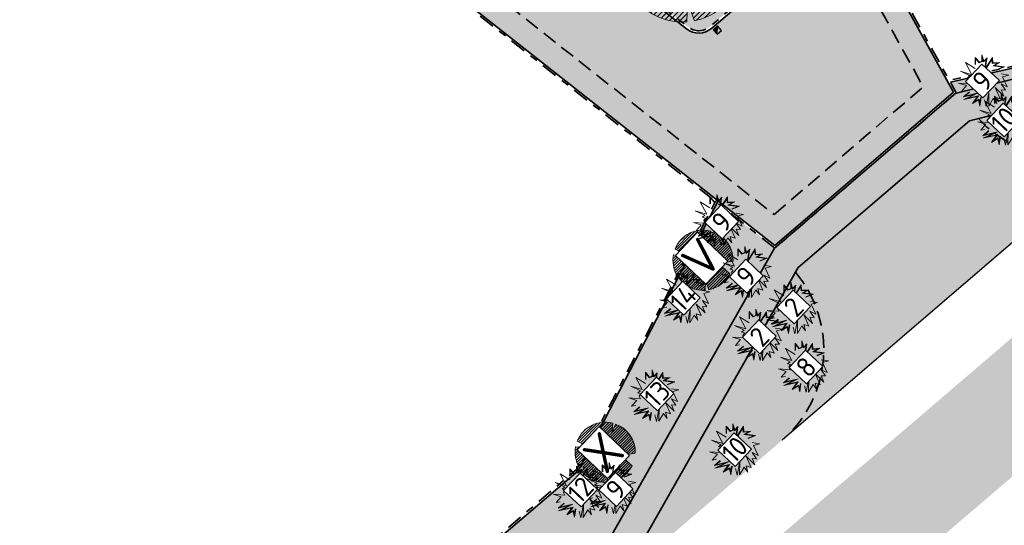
# Model space of a CAD drawing. Header units: metres. Extents: x 104013 to 108981, y 427946 to 428479.
# Tile 12 of 256: x 104501 to 104551, y 428181 to 428207. Entities that reach past the tile are written whole.
import ezdxf

# ---------------------------------------------------------------- set-up
doc = ezdxf.new("R2010")
doc.units = ezdxf.units.M
doc.linetypes.add('DASHED2', pattern=[0.375, 0.25, -0.125])
doc.linetypes.add('VH-OPSLUITBAND', pattern=[10, 4, -2, 2, -2])
for name, color, linetype, true_color in [('_ERFTOEGANGSWEG', 2, 'Continuous', 0xffff00), ('N-WE-VH-RITTERTEGEL', 7, 'Continuous', 0xa5cd98), ('N-WE-VH-VERHARDING-AP_GROEN1', 7, 'Continuous', 0xdbffb8), ('N-WE-VH-VERHARDING-AP_PLEIN', 7, 'Continuous', 0x7f6f3f), ('N-WE-VH-VERHARDING-AP_RIJBAAN-ELEMENT', 7, 'Continuous', 0x7f4f3f)]:
    doc.layers.add(name, color=color, linetype=linetype, true_color=true_color)
for name, color, linetype, lineweight in [("N-WE-GR-BOOM-S (Crataegus monogyna 'Stricta')", 207, 'Continuous', 0), ('N-WE-GR-BOOM-S (Cydonia oblonga)', 117, 'Continuous', 0), ('N-WE-GR-BOOM-S (Sorbus aucuparia)', 117, 'Continuous', 0), ('N-WE-GR-HEESTER-S (Cornus mas)', 84, 'Continuous', 0), ('N-WE-GR-HEESTER-S (Euonymus europaeus)', 104, 'Continuous', 0), ('N-WE-GR-HEESTER-S (Ilex x aquipernyi)', 124, 'Continuous', 0), ('N-WE-GR-HEESTER-S (Rhamnus frangula)', 94, 'Continuous', 0), ('N-WE-GR-HEESTER-S (Sambucus nigra)', 64, 'Continuous', 0), ('N-WE-GR-HEESTERS-S (Ligustrum vulgare)', 134, 'Continuous', 0), ('N-WE-GR-HEESTERS-S (Prunus spinosa)', 144, 'Continuous', 0), ('N-WE-GR-SOORTAANDUIDING-T25 (BOMEN)', 7, 'Continuous', 0), ('N-WE-GR-SOORTAANDUIDING-T25 (HEESTERS)', 7, 'Continuous', 0), ('N-WE-VH-KANTOPSLUITING_OPSLUITBAND-G', 150, 'VH-OPSLUITBAND', 35), ('N-WE-VH-VERHARDING-G', 7, 'Continuous', 35)]:
    doc.layers.add(name, color=color, linetype=linetype, lineweight=lineweight)
doc.layers.add('N-WE-GR-GRAS_KRUIDENRIJK-V', color=7, linetype='Continuous', lineweight=18, true_color=0xa5cd98)
doc.layers.add('N-WE-VH-VERHARDING_HALFVERHARDING-V', color=7, linetype='Continuous', lineweight=18, true_color=0xd7aa8c)
doc.layers.add('N-WE-RI-HWA_KOLK_STRAATKOLK-S', color=10, linetype='Continuous')
doc.styles.add('NLCS-ISO-M500-T25', font='NLCS-ISO.ttf', dxfattribs={"height": 1.25})

# ---------------------------------------------------------------- blocks, each defined once
blk = doc.blocks.new('SGR-BOOM_08')
h = blk.add_hatch()
h.set_pattern_fill('ANSI31', color=256, scale=0.1)
h.set_pattern_definition([(45, (0, 0), (-0.2245064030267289, 0.2245064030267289), [])])
h.paths.add_polyline_path([(1.729677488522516, 4.72825667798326), (1.139276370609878, 3.206509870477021), (1.287418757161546, 4.867314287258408, 0.3794379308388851), (-4.677869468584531, 1.861647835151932), (-2.630086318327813, 0.7854955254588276), (-4.954333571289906, 0.8959767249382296, 0.1748934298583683), (-4.384991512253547, -2.473872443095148), (-3.501537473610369, -2.418451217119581), (-3.897906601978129, -3.186615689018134, 0.2439594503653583), (0.3605688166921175, -5.021771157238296), (0.4192016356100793, -3.330164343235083), (0.9916979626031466, -4.936064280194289, 0.2301548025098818), (4.494088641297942, -2.269661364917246), (2.562831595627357, -0.5501398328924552), (5.033028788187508, -0.1296790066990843, 0.3219437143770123)])
h.paths.add_polyline_path([(0.15, 0, -1), (-0.15, 0, -1)], flags=16)
at = {"ltscale": 20, "flags": 128}
for points in [[(1.287419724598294, 4.867325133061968), (1.139276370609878, 3.206509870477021), (1.729681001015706, 4.728265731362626)], [(-4.954350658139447, 0.8959775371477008), (-2.630086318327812, 0.7854955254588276), (-4.677881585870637, 1.861654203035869)], [(5.033035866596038, -0.1296778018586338), (2.562831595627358, -0.5501398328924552), (4.494110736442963, -2.269681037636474)], [(-3.897908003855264, -3.186618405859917), (-3.501537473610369, -2.418451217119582), (-4.385006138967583, -2.473873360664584)], [(0.991715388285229, -4.936113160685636), (0.4192016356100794, -3.330164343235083), (0.3605683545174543, -5.021784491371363)]]:
    blk.add_lwpolyline(points, dxfattribs=at)
blk.add_lwpolyline([(5.033028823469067, -0.129677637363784, 0.3219436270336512), (1.729677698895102, 4.72825660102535, 0.3219436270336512)], format="xyb", dxfattribs=at)
blk.add_circle((0, 0), 0.15)
at = {"ltscale": 20}
for start, end in [(75.18440999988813, 158.298953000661), (169.7490490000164, 209.4302330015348), (281.3600670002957, 333.2046490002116), (219.2666920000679, 274.1068389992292)]:
    blk.add_arc((0, 0), 5.034699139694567, start, end, dxfattribs=at)
blk = doc.blocks.new('SGR-HEESTER_06')
at = {"ltscale": 0.5, "flags": 128}
for points in [[(-0.2472573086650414, 0.5341386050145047), (-0.2472573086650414, 0.776141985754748), (-0.1044639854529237, 0.6148073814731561), (-0.1044639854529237, 0.6148073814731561), (-0.01754959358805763, 0.6520368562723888), (-0.01754959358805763, 0.856810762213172), (0.04453750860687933, 0.6520368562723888), (0.150076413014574, 0.757527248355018), (0.1314519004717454, 0.6520368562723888), (0.09420287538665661, 0.3914187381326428), (0.3363323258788, 0.7699380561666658), (0.3425404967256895, 0.5899857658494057), (0.5846699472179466, 0.6086005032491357), (0.3984140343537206, 0.5031130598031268), (0.7398796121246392, 0.4596767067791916), (0.4915419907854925, 0.3603931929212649)], [(-0.2319376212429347, 0.5341386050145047), (-0.2319376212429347, 0.7357183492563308), (-0.1086026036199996, 0.5963686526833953), (-0.002229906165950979, 0.6419330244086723), (-0.002229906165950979, 0.7534854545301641), (0.03729225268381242, 0.6231345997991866), (0.1265426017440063, 0.7123439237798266), (0.1163218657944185, 0.6544530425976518), (0.06904243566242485, 0.3236557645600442), (0.322718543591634, 0.7202258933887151), (0.3277809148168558, 0.5734861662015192), (0.5173105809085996, 0.5880570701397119), (0.3507627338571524, 0.4937314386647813), (0.6792688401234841, 0.4519436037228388), (0.4858549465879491, 0.3746181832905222)], [(-0.2472573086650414, 0.4038295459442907), (-0.5700983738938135, 0.6023965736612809), (-0.3528016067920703, 0.1990556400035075), (-0.7377243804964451, 0.3107499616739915), (-0.4148887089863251, 0.1556192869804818), (-0.5018031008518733, 0.09356819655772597), (-0.4024669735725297, 0.06254265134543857), (-0.4583459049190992, -0.01812612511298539), (-0.4148887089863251, -0.1049988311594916), (-0.7998060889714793, -0.08017721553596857), (-0.5390521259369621, -0.1608459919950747), (-0.7066835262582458, -0.3594130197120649), (-0.5638902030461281, -0.3345914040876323)], [(0.6281271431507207, 0.2238772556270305), (0.8764647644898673, 0.1866477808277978), (0.6715843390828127, 0.1308006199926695), (0.8267940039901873, -0.2042823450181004), (0.6281271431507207, -0.1112027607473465), (0.7709204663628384, -0.3159766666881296), (0.6281271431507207, -0.3097697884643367), (0.7150415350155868, -0.5207476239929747), (0.4232467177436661, -0.2291039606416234), (0.5908781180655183, -0.607620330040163), (0.4232467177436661, -0.5517761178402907), (0.4791256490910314, -0.7627510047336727), (0.3549568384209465, -0.6014164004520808), (0.2059553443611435, -0.8558305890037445), (0.2121635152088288, -0.4028493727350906), (0.1252437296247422, -0.8620345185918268), (0.06937019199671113, -0.6448527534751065)], [(-0.04859044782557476, -0.5641839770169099), (-0.09204764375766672, -0.849626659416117), (-0.1355102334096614, -0.6448527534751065), (-0.3403852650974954, -0.7689578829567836), (-0.1727592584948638, -0.5331584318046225), (-0.6259719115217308, -0.6324419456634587), (-0.2720953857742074, -0.4586965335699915), (-0.6383882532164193, -0.5455692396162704), (-0.439721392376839, -0.3780277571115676)], [(-0.0637356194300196, -0.5618782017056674), (-0.0945297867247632, -0.764145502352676), (-0.1250019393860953, -0.6205760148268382), (-0.2850105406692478, -0.7175028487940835), (-0.1372907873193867, -0.5097055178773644), (-0.5055299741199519, -0.590374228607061), (-0.1428207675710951, -0.4122921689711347), (-0.5793531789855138, -0.5158234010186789), (-0.4298450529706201, -0.3897388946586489)]]:
    blk.add_lwpolyline(points, dxfattribs=at)
blk = doc.blocks.new('Straatkolk')
h = blk.add_hatch(color=256)
h.paths.add_polyline_path([(0.1806648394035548, 0.02059036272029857), (0.1830647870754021, 0.04605545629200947), (-0.02402117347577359, 0.2107676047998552), (-0.210767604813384, -0.02402117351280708)])
h.paths.add_polyline_path([(0.210767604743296, 0.02402117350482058), (0.1830647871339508, 0.04605545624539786), (0.1806648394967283, 0.02059036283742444)])
blk.add_lwpolyline([(-0.2107676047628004, -0.02402117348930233), (0.02402117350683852, -0.2107676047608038), (0.2107676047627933, 0.02402117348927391), (-0.02402117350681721, 0.2107676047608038)], close=True)
blk.add_lwpolyline([(-0.2107676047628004, -0.02402117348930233), (0.2107676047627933, 0.02402117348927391)])

msp = doc.modelspace()

# ---------------------------------------------------------------- hatches: boundary and pattern name
at = {"layer": '_ERFTOEGANGSWEG'}
h = msp.add_hatch(color=256, dxfattribs=at)
h.dxf.hatch_style = 1
h.paths.add_polyline_path([(104483.2857906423, 428252.9121713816), (104478.3830163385, 428249.4534426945), (104483.5474127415, 428242.1330490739, -0.330963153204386), (104483.5177813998, 428240.9402589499), (104481.2292507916, 428238.0161611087), (104504.3112848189, 428219.9511221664), (104505.6234928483, 428221.6284141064), (104519.9090706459, 428210.3299836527), (104539.1563157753, 428195.1805635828), (104548.132536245, 428202.8640093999), (104538.6502334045, 428220.0003582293), (104540.0546037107, 428220.7671198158), (104525.0130260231, 428247.98594274), (104521.8270880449, 428246.2663167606), (104521.7895972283, 428246.3796906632), (104494.9893776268, 428237.5510758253, -0.329899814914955), (104493.8593717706, 428237.9244032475), (104491.1833095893, 428241.7176497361)])
h.paths.add_polyline_path([(104479.7766095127, 428249.2127750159), (104483.0451257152, 428251.5185941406), (104490.3661871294, 428241.1411856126), (104493.8958518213, 428236.1379804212), (104522.8218548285, 428245.6668776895), (104524.6166872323, 428246.6356474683), (104538.693209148, 428221.1631627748), (104537.2883470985, 428220.3961327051), (104546.8627203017, 428203.0933949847), (104539.1297092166, 428196.4741088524), (104520.5284837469, 428211.1150497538), (104505.4553269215, 428223.0363746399), (104504.1399693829, 428221.3550569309), (104482.6330679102, 428238.1873262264), (104485.2215648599, 428241.4946966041)], flags=16)
h.paths.add_polyline_path([(104504.6572362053, 428234.2505904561), (104514.4393404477, 428235.2682011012, 0.0388437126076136), (104514.591938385, 428235.296174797), (104523.188098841, 428237.5732925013, -0.3706847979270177), (104524.3613589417, 428237.0050773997), (104530.7322351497, 428222.339719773, 0.02390147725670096), (104530.7744505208, 428222.2539997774), (104538.1280096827, 428208.9647010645, -0.3547235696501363), (104537.9069089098, 428207.7239360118), (104536.000436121, 428206.0763072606, -0.3592369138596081), (104534.7280671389, 428206.0471176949), (104522.147178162, 428215.9494788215, -0.12323473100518), (104521.8499535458, 428216.3334458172), (104518.847294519, 428223.1762112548, 0.1865487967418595), (104518.3389481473, 428223.6876503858), (104503.8484777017, 428230.1512788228, -0.3587098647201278), (104503.2813739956, 428231.2890406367), (104503.7862312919, 428233.4804567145, -0.32052394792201)], flags=0)
h.paths.add_polyline_path([(104504.6675831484, 428234.1511271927), (104514.4496873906, 428235.1687378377, 0.03884371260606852), (104514.6175451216, 428235.1995089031), (104523.2137055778, 428237.4766266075, -0.3706847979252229), (104524.2696396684, 428236.965233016), (104530.6405158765, 428222.2998753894, 0.02390147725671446), (104530.6869527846, 428222.2055833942), (104538.0405119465, 428208.9162846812, -0.3547235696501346), (104537.841521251, 428207.7995961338), (104535.9350484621, 428206.1519673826, -0.3592369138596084), (104534.7899163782, 428206.1256967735), (104522.2090274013, 428216.0280579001, -0.1232347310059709), (104521.9415252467, 428216.3736281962), (104518.9388662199, 428223.2163936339, 0.1865487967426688), (104518.3796852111, 428223.7789766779), (104503.8892147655, 428230.2426051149, -0.3587098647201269), (104503.37882143, 428231.2665907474), (104503.8836787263, 428233.4580068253, -0.3205239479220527)], flags=0)
h = msp.add_hatch(color=256, dxfattribs=at)
h.dxf.hatch_style = 1
h.paths.add_polyline_path([(104524.4461124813, 428236.8099800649, 0.250971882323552), (104523.705394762, 428237.3958413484), (104517.4719052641, 428238.513437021, 0.1267072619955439), (104516.9744745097, 428238.4762260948), (104504.4460839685, 428234.2305461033, 0.2600418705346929), (104503.7925653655, 428233.5079508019), (104503.2831080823, 428231.296567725, 0.3248460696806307), (104503.7427137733, 428230.2147997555), (104516.0167089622, 428222.8431406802, -0.0762871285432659), (104516.2500855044, 428222.6492938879), (104522.2308132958, 428215.9038906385, 0.04467728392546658), (104522.3605660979, 428215.7815221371), (104534.7280671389, 428206.0471176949, 0.3592369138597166), (104536.000436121, 428206.0763072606), (104537.9069089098, 428207.7239360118, 0.3547235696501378), (104538.1280096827, 428208.9647010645), (104530.7744505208, 428222.2539997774, -0.02390147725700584), (104530.7322351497, 428222.339719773)], flags=0)
h.paths.add_polyline_path([(104490.3661871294, 428241.1411856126), (104483.0451257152, 428251.5185941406), (104479.7766095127, 428249.2127750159), (104485.2215648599, 428241.4946966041), (104482.6330679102, 428238.1873262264), (104504.1399693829, 428221.3550569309), (104505.4553269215, 428223.0363746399), (104520.5284837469, 428211.1150497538), (104539.1297092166, 428196.4741088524), (104546.8627203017, 428203.0933949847), (104537.2883470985, 428220.3961327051), (104538.693209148, 428221.1631627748), (104524.6166872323, 428246.6356474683), (104522.8218548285, 428245.6668776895), (104493.8958518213, 428236.1379804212)])
h.paths.add_polyline_path([(104504.6572362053, 428234.2505904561), (104514.4393404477, 428235.2682011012, 0.0388437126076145), (104514.591938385, 428235.296174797), (104523.188098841, 428237.5732925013, -0.3706847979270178), (104524.3613589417, 428237.0050773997), (104530.7322351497, 428222.339719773, 0.02390147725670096), (104530.7744505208, 428222.2539997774), (104538.1280096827, 428208.9647010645, -0.3547235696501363), (104537.9069089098, 428207.7239360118), (104536.000436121, 428206.0763072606, -0.3592369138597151), (104534.7280671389, 428206.0471176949), (104522.3605660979, 428215.7815221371, -0.04467728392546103), (104522.2308132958, 428215.9038906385), (104516.2500855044, 428222.6492938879, 0.07628712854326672), (104516.0167089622, 428222.8431406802), (104503.7427137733, 428230.2147997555, -0.3248460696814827), (104503.2831080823, 428231.296567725), (104503.7862312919, 428233.4804567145, -0.3205239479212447)], flags=0)
edge = h.paths.add_edge_path(flags=16)
edge.add_arc((104504.7670397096, 428233.2834519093), 1.000000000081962, 108.7207338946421, 167.0265869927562)
edge.add_line((104503.7925653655, 428233.5079508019), (104503.2831080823, 428231.296567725))
edge.add_arc((104504.2575824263, 428231.0720688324), 0.9999999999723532, 167.0265869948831, 239.0113240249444)
edge.add_line((104503.7427137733, 428230.2147997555), (104516.0167089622, 428222.8431406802))
edge.add_arc((104515.5018403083, 428221.9858716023), 1.000000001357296, 41.561400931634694, 59.01132401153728, ccw=False)
edge.add_line((104516.2500855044, 428222.649293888), (104522.2308132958, 428215.9038906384))
edge.add_arc((104522.9790584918, 428216.5673129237), 1.000000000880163, 221.5614009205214, 231.7938755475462)
edge.add_line((104522.3605660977, 428215.7815221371), (104534.7280671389, 428206.0471176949))
edge.add_arc((104535.3465595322, 428206.832908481), 1.000000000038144, 231.7938755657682, 310.8345217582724)
edge.add_line((104536.000436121, 428206.0763072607), (104537.9069089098, 428207.7239360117))
edge.add_arc((104537.2530323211, 428208.4805372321), 0.9999999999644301, 310.8345217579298, 388.9577034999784)
edge.add_line((104538.1280096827, 428208.9647010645), (104530.7744505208, 428222.2539997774))
edge.add_arc((104531.6494278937, 428222.7381636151), 1.000000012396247, 203.4809312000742, 208.9577034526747, ccw=False)
edge.add_line((104530.7322351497, 428222.3397197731), (104524.4461124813, 428236.8099800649))
edge.add_arc((104523.5289197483, 428236.4115362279), 1.000000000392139, 23.48093118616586, 79.83549377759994)
edge.add_line((104523.705394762, 428237.3958413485), (104517.4719052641, 428238.513437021))
edge.add_arc((104517.2954302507, 428237.5291319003), 1.000000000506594, 79.8354937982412, 108.7207338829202)
edge.add_line((104516.9744745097, 428238.4762260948), (104504.4460839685, 428234.2305461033))
at = {"layer": 'N-WE-GR-GRAS_KRUIDENRIJK-V'}
h = msp.add_hatch(color=256, dxfattribs=at)
h.dxf.hatch_style = 1
h.paths.add_polyline_path([(104614.0719753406, 428251.6045483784), (104611.6686282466, 428254.42307975), (104597.6675806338, 428242.4844590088), (104597.7342678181, 428242.4063373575), (104573.5618686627, 428221.7946578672), (104553.6103121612, 428204.6355451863), (104547.9676573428, 428203.3685190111), (104548.2720379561, 428202.8184445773), (104560.3816141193, 428205.8300557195)])
edge = h.paths.add_edge_path()
edge.add_line((104608.9948500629, 428259.870584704), (104607.853460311, 428258.8973275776))
edge.add_line((104607.853460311, 428258.8973275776), (104614.0719753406, 428251.6045483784))
edge.add_line((104614.0719753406, 428251.6045483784), (104615.2134385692, 428252.5777193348))
edge.add_line((104615.2134385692, 428252.5777193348), (104616.1943348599, 428253.4139966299))
edge.add_line((104616.1943348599, 428253.4139966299), (104618.6654652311, 428255.5207945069))
edge.add_line((104618.6654652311, 428255.5207945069), (104621.2985079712, 428257.7656331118))
edge.add_line((104621.2985079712, 428257.7656331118), (104625.4055815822, 428266.1227260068))
edge.add_line((104625.4055815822, 428266.1227260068), (104625.189376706, 428268.4502381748))
edge.add_line((104625.189376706, 428268.4502381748), (104624.2153222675, 428270.7658198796))
edge.add_line((104624.2153222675, 428270.7658198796), (104622.6794055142, 428272.8162155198))
edge.add_line((104622.6794055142, 428272.8162155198), (104622.0506030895, 428273.4246182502))
edge.add_line((104622.0506030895, 428273.4246182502), (104620.1398669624, 428273.7236033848))
edge.add_line((104620.1398669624, 428273.7236033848), (104617.2201619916, 428273.2898740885))
edge.add_line((104617.2201619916, 428273.2898740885), (104615.6985359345, 428272.856811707))
edge.add_line((104615.6985359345, 428272.856811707), (104611.2284575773, 428270.6826634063))
edge.add_arc((104611.6133580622, 428269.8913027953), 0.8800000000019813, 115.9372745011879, 174.7104864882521)
edge.add_line((104610.7371054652, 428269.9724285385), (104609.9130045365, 428261.0711778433))
edge.add_arc((104608.7977739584, 428261.1744287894), 1.12000000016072, 310.4540555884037, 354.7104864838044, ccw=False)
edge.add_line((104609.5244726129, 428260.3221911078), (104608.9948500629, 428259.870584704))
h = msp.add_hatch(color=256, dxfattribs=at)
h.dxf.hatch_style = 1
edge = h.paths.add_edge_path()
edge.add_line((104616.8254909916, 428251.4384698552), (104617.7908266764, 428252.8039546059))
edge.add_line((104617.7908266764, 428252.8039546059), (104561.0861765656, 428204.4595864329))
edge.add_line((104561.0861765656, 428204.4595864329), (104549.3766505, 428201.5474664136))
edge.add_arc((104553.8114723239, 428205.5887973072), 6.000000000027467, 222.3420494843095, 310.4659775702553)
edge.add_line((104557.7054507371, 428201.0240484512), (104557.6420056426, 428200.9695722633))
edge.add_line((104557.6420056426, 428200.9695722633), (104557.6828461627, 428200.9023579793))
edge.add_line((104557.6828461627, 428200.9023579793), (104616.8254909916, 428251.4384698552))
h = msp.add_hatch(color=256, dxfattribs=at)
h.dxf.hatch_style = 1
h.paths.add_polyline_path([(104540.1950696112, 428193.8445555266), (104532.0871464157, 428179.578577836), (104501.3409063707, 428153.3656433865), (104494.0182514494, 428151.0158073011), (104492.4789959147, 428152.8124997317), (104490.7924723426, 428151.3676276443), (104491.7109224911, 428150.6819238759, 0.352495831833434), (104499.2308217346, 428150.9563663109), (104539.5146498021, 428185.404810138, 0.4129622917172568)])
edge = h.paths.add_edge_path()
edge.add_line((104536.2653149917, 428197.3287969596), (104529.2902812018, 428183.8876208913))
edge.add_line((104529.2902812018, 428183.8876208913), (104528.5201412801, 428183.2313151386))
edge.add_line((104528.5201412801, 428183.2313151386), (104517.9774970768, 428174.246976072))
edge.add_line((104517.9774970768, 428174.246976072), (104501.5649159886, 428160.1542419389))
edge.add_line((104501.5649159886, 428160.1542419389), (104496.9689499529, 428156.184259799))
edge.add_line((104496.9689499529, 428156.184259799), (104496.0579923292, 428155.4027090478))
edge.add_arc((105078.8798103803, 428971.6633993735), 1002.97696193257, 234.4513507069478, 234.4726201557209, ccw=False)
edge.add_line((104495.7550186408, 428155.6191215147), (104493.6181209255, 428153.7884065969))
edge.add_line((104493.6181209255, 428153.7884065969), (104494.5089338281, 428152.7486073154))
edge.add_line((104494.5089338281, 428152.7486073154), (104500.5964295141, 428154.7020814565))
edge.add_line((104500.5964295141, 428154.7020814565), (104530.913332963, 428180.5489818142))
edge.add_line((104530.913332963, 428180.5489818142), (104539.1565925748, 428195.0530853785))
edge.add_line((104539.1565925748, 428195.0530853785), (104536.2653149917, 428197.3287969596))
at = {"layer": 'N-WE-VH-RITTERTEGEL'}
h = msp.add_hatch(color=256, dxfattribs=at)
h.dxf.hatch_style = 1
edge = h.paths.add_edge_path()
edge.add_arc((104553.8114723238, 428205.5887973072), 6.000000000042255, 222.1701372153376, 310.83511763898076, ccw=False)
edge.add_line((104549.3645447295, 428201.5607909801), (104549.1480286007, 428201.4906089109))
edge.add_line((104549.1480286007, 428201.4906089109), (104548.9232108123, 428201.4346974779))
edge.add_line((104548.9232108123, 428201.4346974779), (104541.8088974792, 428195.3450029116))
edge.add_line((104541.8088974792, 428195.3450029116), (104540.3268262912, 428194.0763828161))
edge.add_line((104540.3268262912, 428194.0763828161), (104540.2034978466, 428193.8345841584))
edge.add_arc((104535.6169126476, 428189.9663499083), 6.000000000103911, -49.34401059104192, 40.14361407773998, ccw=False)
edge.add_line((104539.5260078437, 428185.4145398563), (104557.7347790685, 428201.0492307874))
at = {"layer": 'N-WE-VH-VERHARDING-AP_GROEN1'}
h = msp.add_hatch(color=256, dxfattribs=at)
h.dxf.hatch_style = 1
h.paths.add_polyline_path([(104634.4787044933, 428259.8237365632), (104636.8768554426, 428257.0912380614), (104610.1913871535, 428234.2419719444), (104562.1279249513, 428193.0457581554), (104512.9748697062, 428151.0116261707), (104456.56775779, 428102.9269247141), (104454.06659332, 428105.8609860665), (104486.7927435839, 428133.7457562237), (104514.9812805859, 428157.94289619), (104529.7364033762, 428170.5187765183), (104546.6761082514, 428184.9642625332), (104573.9512437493, 428208.1849829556), (104599.5802951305, 428230.3036239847), (104632.5781187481, 428258.1739839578)])
h = msp.add_hatch(color=256, dxfattribs=at)
h.dxf.hatch_style = 1
edge = h.paths.add_edge_path()
edge.add_line((104538.0230123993, 428208.9066014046), (104534.1872270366, 428215.8386048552))
edge.add_line((104534.1872270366, 428215.8386048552), (104528.1922906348, 428211.3441103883))
edge.add_line((104528.1922906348, 428211.3441103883), (104534.8022862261, 428206.1414125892))
edge.add_arc((104535.3465595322, 428206.8329084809), 0.8799999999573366, 231.7938755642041, 310.834521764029)
edge.add_line((104535.9219709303, 428206.1670994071), (104537.8284437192, 428207.8147281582))
edge.add_arc((104537.2530323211, 428208.4805372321), 0.8799999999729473, 310.8345217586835, 388.9577034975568)
edge = h.paths.add_edge_path()
edge.add_line((104528.7755513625, 428226.542711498), (104524.3360493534, 428236.7621668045))
edge.add_arc((104523.5289197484, 428236.411536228), 0.8800000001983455, 23.48093118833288, 79.83549378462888)
edge.add_line((104523.6842177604, 428237.277724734), (104517.4507282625, 428238.3953204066))
edge.add_arc((104517.2954302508, 428237.5291318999), 0.8800000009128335, 79.83549380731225, 108.7207338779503)
edge.add_line((104517.0129891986, 428238.3625747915), (104504.4845986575, 428234.1168948))
edge.add_arc((104504.7670397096, 428233.2834519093), 0.8800000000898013, 108.7207338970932, 167.0265869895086)
edge.add_line((104503.9095022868, 428233.4810109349), (104503.4000450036, 428231.2696278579))
edge.add_arc((104504.2575824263, 428231.0720688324), 0.8799999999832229, 167.0265869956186, 239.0113240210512)
edge.add_line((104503.8044980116, 428230.3176720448), (104516.0784932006, 428222.9460129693))
edge.add_arc((104515.5018403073, 428221.985871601), 1.120000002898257, 41.56140094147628, 59.0113240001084, ccw=False)
edge.add_line((104516.3398749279, 428222.728904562), (104521.8821425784, 428216.4780214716))
edge.add_line((104521.8821425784, 428216.4780214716), (104526.8365229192, 428218.3000610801))
edge.add_line((104526.8365229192, 428218.3000610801), (104528.7755513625, 428226.542711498))
at = {"layer": 'N-WE-VH-VERHARDING-AP_PLEIN'}
h = msp.add_hatch(color=256, dxfattribs=at)
h.dxf.hatch_style = 1
edge = h.paths.add_edge_path()
edge.add_arc((104515.5018403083, 428221.9858716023), 1.000000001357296, 41.56140093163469, 59.01132401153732)
edge.add_line((104516.0167089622, 428222.8431406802), (104503.7427137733, 428230.2147997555))
edge.add_arc((104504.2575824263, 428231.0720688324), 0.9999999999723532, 167.0265869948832, 239.0113240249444, ccw=False)
edge.add_line((104503.2831080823, 428231.296567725), (104503.7925653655, 428233.5079508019))
edge.add_arc((104504.7670397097, 428233.2834519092), 1.000000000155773, 108.7207338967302, 167.026586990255, ccw=False)
edge.add_line((104504.4460839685, 428234.2305461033), (104516.9744745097, 428238.4762260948))
edge.add_arc((104517.2954302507, 428237.5291319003), 1.000000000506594, 79.8354937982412, 108.7207338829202, ccw=False)
edge.add_line((104517.4719052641, 428238.513437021), (104523.705394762, 428237.3958413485))
edge.add_arc((104523.5289197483, 428236.4115362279), 1.000000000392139, 23.480931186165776, 79.83549377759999, ccw=False)
edge.add_line((104524.4461124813, 428236.8099800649), (104530.7322351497, 428222.3397197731))
edge.add_arc((104531.6494278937, 428222.7381636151), 1.000000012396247, 203.4809312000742, 208.9577034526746)
edge.add_line((104530.7744505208, 428222.2539997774), (104538.1280096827, 428208.9647010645))
edge.add_arc((104537.2530323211, 428208.4805372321), 0.9999999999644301, -49.165478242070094, 28.95770349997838, ccw=False)
edge.add_line((104537.9069089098, 428207.7239360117), (104536.000436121, 428206.0763072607))
edge.add_arc((104535.3465595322, 428206.832908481), 1.000000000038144, 231.7938755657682, 310.83452175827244, ccw=False)
edge.add_line((104534.7280671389, 428206.0471176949), (104522.3605660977, 428215.7815221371))
edge.add_arc((104522.9790584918, 428216.5673129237), 1.000000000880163, 221.5614009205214, 231.7938755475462, ccw=False)
edge.add_line((104522.2308132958, 428215.9038906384), (104516.2500855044, 428222.649293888))
h.paths.add_polyline_path([(104490.2027626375, 428241.0258927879), (104482.9969927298, 428251.2398786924), (104480.0553281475, 428249.1646414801), (104485.4706923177, 428241.4885077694), (104482.9138313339, 428238.2215592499), (104504.1057062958, 428221.6358438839), (104505.4216937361, 428223.3179667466), (104520.6525501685, 428211.2719176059), (104539.1243879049, 428196.7328179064), (104546.608757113, 428203.1392721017), (104537.0159698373, 428220.4752876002), (104538.4209302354, 428221.2423713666), (104524.5374194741, 428246.3655884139), (104522.8844315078, 428245.4769193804), (104493.8177875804, 428235.9016917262)])
at = {"layer": 'N-WE-VH-VERHARDING-AP_RIJBAAN-ELEMENT'}
h = msp.add_hatch(color=256, dxfattribs=at)
h.dxf.hatch_style = 1
edge = h.paths.add_edge_path()
edge.add_line((104483.2857906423, 428252.9121713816), (104478.3830163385, 428249.4534426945))
edge.add_line((104478.3830163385, 428249.4534426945), (104483.5474127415, 428242.1330490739))
edge.add_arc((104482.7302902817, 428241.5565849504), 1.000000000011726, -38.04833315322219, 35.202230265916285, ccw=False)
edge.add_line((104483.5177813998, 428240.9402589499), (104481.2292507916, 428238.0161611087))
edge.add_line((104481.2292507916, 428238.0161611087), (104504.3112848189, 428219.9511221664))
edge.add_line((104504.3112848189, 428219.9511221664), (104505.6234928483, 428221.6284141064))
edge.add_line((104505.6234928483, 428221.6284141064), (104519.9090706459, 428210.3299836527))
edge.add_line((104519.9090706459, 428210.3299836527), (104539.1563157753, 428195.1805635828))
edge.add_line((104539.1563157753, 428195.1805635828), (104548.132536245, 428202.8640093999))
edge.add_line((104548.132536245, 428202.8640093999), (104538.6502334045, 428220.0003582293))
edge.add_line((104538.6502334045, 428220.0003582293), (104540.0546037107, 428220.7671198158))
edge.add_line((104540.0546037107, 428220.7671198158), (104525.0130260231, 428247.98594274))
edge.add_line((104525.0130260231, 428247.98594274), (104521.8270880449, 428246.2663167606))
edge.add_line((104521.8270880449, 428246.2663167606), (104521.7895972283, 428246.3796906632))
edge.add_line((104521.7895972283, 428246.3796906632), (104494.9893776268, 428237.5510758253))
edge.add_arc((104494.6764942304, 428238.500867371), 1.000000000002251, 215.202230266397, 288.2330835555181, ccw=False)
edge.add_line((104493.8593717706, 428237.9244032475), (104491.1833095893, 428241.7176497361))
edge.add_line((104491.1833095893, 428241.7176497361), (104483.2857906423, 428252.9121713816))
h.paths.add_polyline_path([(104480.0553281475, 428249.1646414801), (104482.9969927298, 428251.2398786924), (104490.2027626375, 428241.0258927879), (104493.8177875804, 428235.9016917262), (104522.8844315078, 428245.4769193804), (104524.5374194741, 428246.3655884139), (104538.4209302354, 428221.2423713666), (104537.0159698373, 428220.4752876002), (104546.608757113, 428203.1392721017), (104539.1243879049, 428196.7328179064), (104520.6525501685, 428211.2719176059), (104505.4216937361, 428223.3179667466), (104504.1057062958, 428221.6358438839), (104482.9138313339, 428238.2215592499), (104485.4706923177, 428241.4885077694)], flags=16)
edge = h.paths.add_edge_path(flags=0)
edge.add_line((104504.6572362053, 428234.2505904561), (104514.4393404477, 428235.2682011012))
edge.add_arc((104514.335871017, 428236.2628337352), 0.9999999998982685, 275.9389910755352, 284.8368409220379)
edge.add_line((104514.591938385, 428235.296174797), (104523.188098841, 428237.5732925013))
edge.add_arc((104523.4441662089, 428236.606633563), 0.9999999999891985, 23.480931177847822, 104.83684091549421, ccw=False)
edge.add_line((104524.3613589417, 428237.0050773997), (104530.7322351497, 428222.339719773))
edge.add_arc((104531.6494278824, 428222.7381636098), 0.9999999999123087, 203.4809311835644, 208.9577035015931)
edge.add_line((104530.7744505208, 428222.2539997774), (104538.1280096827, 428208.9647010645))
edge.add_arc((104537.253032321, 428208.4805372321), 1.000000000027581, -49.16547823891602, 28.957703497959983, ccw=False)
edge.add_line((104537.9069089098, 428207.7239360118), (104536.000436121, 428206.0763072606))
edge.add_arc((104535.3465595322, 428206.832908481), 1.000000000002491, 231.7938755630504, 310.8345217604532, ccw=False)
edge.add_line((104534.7280671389, 428206.0471176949), (104522.147178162, 428215.9494788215))
edge.add_arc((104522.7656705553, 428216.7352696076), 1.000000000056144, 203.6922420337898, 231.7938755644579, ccw=False)
edge.add_line((104521.8499535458, 428216.3334458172), (104518.847294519, 428223.1762112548))
edge.add_arc((104517.9315775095, 428222.7743874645), 0.9999999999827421, 23.69224203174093, 65.96023094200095)
edge.add_line((104518.3389481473, 428223.6876503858), (104503.8484777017, 428230.1512788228))
edge.add_arc((104504.2558483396, 428231.0645417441), 0.9999999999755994, 167.0265869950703, 245.96023094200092, ccw=False)
edge.add_line((104503.2813739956, 428231.2890406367), (104503.7862312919, 428233.4804567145))
edge.add_arc((104504.760705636, 428233.2559578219), 1.000000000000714, 95.93899107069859, 167.0265869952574, ccw=False)
edge = h.paths.add_edge_path(flags=0)
edge.add_line((104504.6675831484, 428234.1511271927), (104514.4496873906, 428235.1687378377))
edge.add_arc((104514.3358710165, 428236.2628337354), 1.100000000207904, 275.9389910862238, 284.8368409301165)
edge.add_line((104514.6175451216, 428235.1995089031), (104523.2137055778, 428237.4766266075))
edge.add_arc((104523.4441662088, 428236.6066335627), 0.9000000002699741, 23.480931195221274, 104.83684090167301, ccw=False)
edge.add_line((104524.2696396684, 428236.965233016), (104530.6405158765, 428222.2998753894))
edge.add_arc((104531.6494278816, 428222.7381636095), 1.099999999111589, 203.4809311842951, 208.9577035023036)
edge.add_line((104530.6869527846, 428222.2055833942), (104538.0405119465, 428208.9162846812))
edge.add_arc((104537.253032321, 428208.4805372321), 0.9000000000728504, -49.1654782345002, 28.95770349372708, ccw=False)
edge.add_line((104537.841521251, 428207.7995961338), (104535.9350484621, 428206.1519673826))
edge.add_arc((104535.3465595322, 428206.832908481), 0.9000000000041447, 231.7938755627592, 310.83452176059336, ccw=False)
edge.add_line((104534.7899163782, 428206.1256967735), (104522.2090274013, 428216.0280579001))
edge.add_arc((104522.7656705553, 428216.7352696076), 0.8999999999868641, 203.6922420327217, 231.7938755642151, ccw=False)
edge.add_line((104521.9415252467, 428216.3736281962), (104518.9388662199, 428223.2163936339))
edge.add_arc((104517.9315775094, 428222.7743874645), 1.099999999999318, 23.69224203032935, 65.96023094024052)
edge.add_line((104518.3796852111, 428223.7789766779), (104503.8892147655, 428230.2426051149))
edge.add_arc((104504.2558483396, 428231.0645417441), 0.8999999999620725, 167.0265869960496, 245.9602309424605, ccw=False)
edge.add_line((104503.37882143, 428231.2665907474), (104503.8836787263, 428233.4580068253))
edge.add_arc((104504.760705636, 428233.2559578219), 0.900000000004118, 95.93899106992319, 167.0265869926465, ccw=False)
at = {"layer": 'N-WE-VH-VERHARDING_HALFVERHARDING-V'}
msp.add_hatch(color=256, dxfattribs=at).paths.add_polyline_path([(104615.2134385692, 428252.5777193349), (104560.3816141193, 428205.8300557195), (104548.2171322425, 428202.8047897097), (104539.1522575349, 428195.0454578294), (104530.913332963, 428180.5489818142), (104500.5964295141, 428154.7020814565), (104494.5089338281, 428152.7486073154), (104493.6181209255, 428153.7884065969), (104492.4789959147, 428152.8124997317), (104494.0182514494, 428151.0158073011), (104501.3409063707, 428153.3656433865), (104532.0871464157, 428179.578577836), (104540.3268262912, 428194.0763828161), (104548.9232108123, 428201.4346974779), (104561.0861765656, 428204.4595864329), (104616.1866956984, 428251.4363295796), (104617.7908266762, 428252.8039546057), (104621.2985079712, 428257.7656331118)])

# ---------------------------------------------------------------- linework, layer by layer
at = {"layer": 'N-WE-VH-KANTOPSLUITING_OPSLUITBAND-G', "ltscale": 0.2, "flags": 128}
for points in [[(104519.8438212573, 428252.5823137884), (104521.8845752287, 428246.4109826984), (104525.0526599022, 428248.1209722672), (104540.1907431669, 428220.7275155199), (104538.7864220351, 428219.9607807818), (104548.2595178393, 428202.8410708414)], [(104553.5640388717, 428204.7276447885), (104547.9172128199, 428203.4596819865)], [(104548.2595178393, 428202.8410708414), (104539.1589764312, 428195.0512090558)]]:
    msp.add_lwpolyline(points, dxfattribs=at)
msp.add_lwpolyline([(104539.1589764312, 428195.0512090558), (104519.8471293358, 428210.2514770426), (104505.640309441, 428221.4876180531), (104504.3284163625, 428219.8107286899), (104481.1869754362, 428237.9222621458), (104479.6485449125, 428238.2054021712), (104472.2175501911, 428248.7386382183, 0.002516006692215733), (104470.0431189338, 428246.9861257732), (104464.0793066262, 428242.1298044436, 0.0162702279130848), (104442.8973486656, 428223.7035405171, 0.02364927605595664), (104427.9790972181, 428208.4727691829, 0.01799618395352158), (104488.1114951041, 428161.2591801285, 0.002441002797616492), (104496.0523423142, 428155.5296215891), (104496.9037081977, 428156.2600459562), (104501.4996587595, 428160.2300147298), (104517.9124934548, 428174.3229666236), (104529.2105309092, 428183.9510444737), (104533.6448810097, 428192.4962189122), (104533.6448810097, 428192.4962189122), (104536.1853242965, 428197.391757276)], format="xyb", dxfattribs=at)
msp.add_lwpolyline([(104523.6842177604, 428237.277724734), (104517.4507282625, 428238.3953204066, 0.1267072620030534), (104517.0129891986, 428238.3625747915), (104504.4845986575, 428234.1168948, 0.2600418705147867), (104503.9095022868, 428233.4810109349), (104503.4000450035, 428231.2696278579, 0.3248460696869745), (104503.8044980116, 428230.3176720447), (104516.0784932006, 428222.9460129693, -0.07628712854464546), (104516.339874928, 428222.728904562), (104522.3206027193, 428215.9835013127, 0.0446772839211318), (104522.434785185, 428215.8758170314), (104534.8022862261, 428206.1414125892, 0.3592369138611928), (104535.9219709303, 428206.1670994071), (104537.8284437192, 428207.8147281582, 0.3547235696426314), (104538.0230123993, 428208.9066014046), (104530.6694532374, 428222.1959001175, -0.02390147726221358), (104530.6221720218, 428222.2919065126), (104524.3360493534, 428236.7621668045, 0.2509718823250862)], format="xyb", close=True, dxfattribs=at)
at = {"layer": 'N-WE-VH-RITTERTEGEL', "flags": 128}
msp.add_lwpolyline([(104557.7054507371, 428201.0240484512), (104539.5260078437, 428185.4145398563)], dxfattribs=at)
at = {"layer": 'N-WE-VH-VERHARDING-G', "ltscale": 0.2, "flags": 128}
for points in [[(104555.1641092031, 428295.1650242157, -0.0142553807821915), (104543.012356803, 428289.8854581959, 0.009458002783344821), (104533.3243978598, 428285.8333947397, 0.02279196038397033), (104510.6658662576, 428274.5892568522, 0.02664308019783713), (104485.6099965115, 428258.8983881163), (104495.7415515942, 428244.5371800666), (104519.7802382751, 428252.4560818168), (104521.8270880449, 428246.2663167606), (104525.0130260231, 428247.98594274), (104540.0546037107, 428220.7671198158), (104538.6502334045, 428220.0003582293), (104548.132536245, 428202.8640093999)], [(104539.1563157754, 428195.1805635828), (104519.9090706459, 428210.3299836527), (104505.6234928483, 428221.6284141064), (104504.3112848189, 428219.9511221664), (104481.2292507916, 428238.0161611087), (104479.7067500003, 428238.2963693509), (104472.2381258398, 428248.8829441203, 0.002611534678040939), (104469.9799757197, 428247.0636688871), (104464.0161634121, 428242.2073475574, 0.0162702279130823), (104442.8292965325, 428223.7768133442, 0.02376308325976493), (104427.8361709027, 428208.462631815, 0.01802033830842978), (104488.0526098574, 428161.1783560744, 0.002460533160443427), (104496.0579923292, 428155.4027090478), (104496.9689499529, 428156.184259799), (104501.5649159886, 428160.1542419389), (104517.9774970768, 428174.246976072), (104529.2902812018, 428183.8876208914), (104533.7336415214, 428192.4501583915), (104536.3122029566, 428197.41915199), (104536.3122029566, 428197.41915199)]]:
    msp.add_lwpolyline(points, format="xyb", dxfattribs=at)
for points in [[(104494.0182514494, 428151.0158073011), (104501.3409063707, 428153.3656433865), (104532.0871464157, 428179.578577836), (104540.3268262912, 428194.0763828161), (104548.9232108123, 428201.4346974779), (104561.0861765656, 428204.4595864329), (104628.3224690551, 428261.7828583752)], [(104494.508933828, 428152.7486073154), (104500.5964295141, 428154.7020814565), (104530.913332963, 428180.5489818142), (104530.913332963, 428180.5489818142), (104530.913332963, 428180.5489818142), (104539.1522575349, 428195.0454578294), (104548.2171322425, 428202.8047897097), (104560.3816141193, 428205.8300557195), (104625.7879962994, 428261.5932112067)], [(104548.132536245, 428202.8640093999), (104539.1563157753, 428195.1805635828)]]:
    msp.add_lwpolyline(points, dxfattribs=at)
at = {"layer": 'N-WE-VH-VERHARDING-G', "linetype": 'DASHED2', "ltscale": 3, "flags": 128}
msp.add_lwpolyline([(104539.1243879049, 428196.7328179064), (104546.608757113, 428203.1392721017), (104537.0159698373, 428220.4752876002), (104538.4209302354, 428221.2423713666), (104524.5374194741, 428246.3655884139), (104522.9012596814, 428245.4824629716), (104493.8177875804, 428235.9016917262), (104490.2027626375, 428241.0258927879), (104482.9969927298, 428251.2398786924), (104480.0553281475, 428249.1646414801), (104485.4706923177, 428241.4885077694), (104482.9138313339, 428238.2215592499), (104504.1057062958, 428221.6358438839), (104505.4216937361, 428223.3179667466), (104520.6523663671, 428211.2720629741)], close=True, dxfattribs=at)
at = {"layer": 'N-WE-VH-VERHARDING-G', "flags": 128}
msp.add_lwpolyline([(104523.705394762, 428237.3958413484), (104517.4719052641, 428238.513437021, 0.1267072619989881), (104516.9744745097, 428238.4762260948), (104504.4460839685, 428234.2305461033, 0.2600418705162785), (104503.7925653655, 428233.507950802), (104503.2831080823, 428231.296567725, 0.3248460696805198), (104503.7427137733, 428230.2147997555), (104516.0167089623, 428222.8431406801, -0.07628712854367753), (104516.2500855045, 428222.6492938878), (104522.2308132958, 428215.9038906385, 0.04467728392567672), (104522.3605660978, 428215.7815221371), (104534.7280671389, 428206.0471176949, 0.3592369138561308), (104536.000436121, 428206.0763072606), (104537.9069089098, 428207.7239360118, 0.3547235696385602), (104538.1280096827, 428208.9647010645), (104530.7744505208, 428222.2539997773, -0.02390147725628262), (104530.7322351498, 428222.339719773), (104524.4461124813, 428236.8099800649, 0.2509718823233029)], format="xyb", close=True, dxfattribs=at)
msp.add_lwpolyline([(104553.6103121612, 428204.6355451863), (104547.9676573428, 428203.3685190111)], dxfattribs=at)
at = {"layer": 'N-WE-VH-VERHARDING-G', "linetype": 'DASHED2', "ltscale": 3, "flags": 128}
for points in [[(104549.3766505, 428201.5474664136, 0.4046553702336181), (104557.7054507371, 428201.0240484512)], [(104540.1950696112, 428193.8445555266, -0.4122330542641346), (104539.5260078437, 428185.4145398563)]]:
    msp.add_lwpolyline(points, format="xyb", dxfattribs=at)

# ---------------------------------------------------------------- block references
at = {"layer": "N-WE-GR-BOOM-S (Crataegus monogyna 'Stricta')", "color": 7, "lineweight": 13, "ltscale": 2.08, "xscale": 0.3, "yscale": 0.3, "zscale": 0.3}
msp.add_blockref('SGR-BOOM_08', (104535.5593071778, 428194.4440582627), dxfattribs=at)
at = {"layer": 'N-WE-GR-BOOM-S (Cydonia oblonga)', "xscale": 0.6, "yscale": 0.6, "zscale": 0.6}
msp.add_blockref('SGR-BOOM_08', (104534.5308695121, 428209.4133699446), dxfattribs=at)
at = {"layer": 'N-WE-GR-BOOM-S (Sorbus aucuparia)', "xscale": 0.3, "yscale": 0.3, "zscale": 0.3}
msp.add_blockref('SGR-BOOM_08', (104530.6494274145, 428184.8128014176), dxfattribs=at)
at = {"layer": 'N-WE-GR-HEESTER-S (Cornus mas)', "xscale": 1.5, "yscale": 1.5, "zscale": 1.5}
msp.add_blockref('SGR-HEESTER_06', (104540.5465184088, 428189.113236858), dxfattribs=at)
at = {"layer": 'N-WE-GR-HEESTER-S (Euonymus europaeus)', "xscale": 1.5, "yscale": 1.5, "zscale": 1.5}
for p in [(104550.5496924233, 428201.5081306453), (104537.0862699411, 428184.9618574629)]:
    msp.add_blockref('SGR-HEESTER_06', p, dxfattribs=at)
at = {"layer": 'N-WE-GR-HEESTER-S (Ilex x aquipernyi)', "xscale": 1.5, "yscale": 1.5, "zscale": 1.5}
msp.add_blockref('SGR-HEESTER_06', (104529.2446258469, 428182.8272202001), dxfattribs=at)
at = {"layer": 'N-WE-GR-HEESTER-S (Sambucus nigra)', "xscale": 1.5, "yscale": 1.5, "zscale": 1.5}
for p in [(104539.9842688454, 428192.051299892), (104538.2416016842, 428190.7030487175)]:
    msp.add_blockref('SGR-HEESTER_06', p, dxfattribs=at)
at = {"layer": 'N-WE-GR-HEESTERS-S (Ligustrum vulgare)', "xscale": 1.5, "yscale": 1.5, "zscale": 1.5}
msp.add_blockref('SGR-HEESTER_06', (104533.0389081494, 428187.6582575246), dxfattribs=at)
at = {"layer": 'N-WE-GR-HEESTERS-S (Prunus spinosa)', "xscale": 1.5, "yscale": 1.5, "zscale": 1.5}
msp.add_blockref('SGR-HEESTER_06', (104534.5877068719, 428192.5849336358), dxfattribs=at)
at = {"layer": 'N-WE-RI-HWA_KOLK_STRAATKOLK-S', "rotation": 79.33257931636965}
msp.add_blockref('Straatkolk', (104536.277386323, 428205.9851131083), dxfattribs=at)

# ---------------------------------------------------------------- next in the draw order: texts
at = {"layer": 'N-WE-GR-SOORTAANDUIDING-T25 (BOMEN)', "char_height": 1.75, "attachment_point": 5, "rotation": 46.7104304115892, "style": 'NLCS-ISO-M500-T25', "bg_fill": 19, "box_fill_scale": 1.1, "bg_fill_color": 256, "bg_fill_transparency": 0}
for s, insert in [('V', (104535.4897983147, 428194.5405444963)), ('X', (104530.5583289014, 428184.7960650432))]:
    msp.add_mtext_dynamic_manual_height_columns(s, width=1.25, gutter_width=6.25, heights=[0], dxfattribs=dict(at, insert=insert))
at = {"layer": 'N-WE-GR-SOORTAANDUIDING-T25 (HEESTERS)', "char_height": 1, "attachment_point": 5, "rotation": 46.71, "style": 'NLCS-ISO-M500-T25', "bg_fill": 19, "box_fill_scale": 1.1, "bg_fill_color": 256, "bg_fill_transparency": 0}
for s, insert in [('10', (104550.6511561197, 428201.4751744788)), ('2', (104540.1066764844, 428192.0983912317)), ('8', (104540.7289650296, 428189.0912392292)), ('13', (104533.2538554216, 428187.7387070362)), ('10', (104537.1481846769, 428184.9485408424))]:
    msp.add_mtext_dynamic_manual_height_columns(s, width=1, gutter_width=6.25, heights=[0], dxfattribs=dict(at, insert=insert))

# ---------------------------------------------------------------- next in the draw order: block references
at = {"layer": 'N-WE-GR-HEESTER-S (Rhamnus frangula)', "xscale": 1.5, "yscale": 1.5, "zscale": 1.5}
for p in [(104549.5819298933, 428203.4498857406), (104536.2792414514, 428196.4627431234), (104537.6755654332, 428193.8543538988), (104530.8746010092, 428183.0238167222)]:
    msp.add_blockref('SGR-HEESTER_06', p, dxfattribs=at)

# ---------------------------------------------------------------- next in the draw order: texts
at = {"layer": 'N-WE-GR-SOORTAANDUIDING-T25 (HEESTERS)', "char_height": 1, "attachment_point": 5, "rotation": 46.71, "style": 'NLCS-ISO-M500-T25', "bg_fill": 19, "box_fill_scale": 1.1, "bg_fill_color": 256, "bg_fill_transparency": 0}
for s, insert in [('14', (104534.5700231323, 428192.5408700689)), ('2', (104538.3841073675, 428190.6051157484))]:
    msp.add_mtext_dynamic_manual_height_columns(s, width=1, gutter_width=6.25, heights=[0], dxfattribs=dict(at, insert=insert))

# ---------------------------------------------------------------- next in the draw order: texts
for insert in [(104549.5790271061, 428203.4353065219), (104536.4943275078, 428196.3675228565), (104537.7298439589, 428193.6415007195), (104531.1852025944, 428182.9506525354)]:
    msp.add_mtext_dynamic_manual_height_columns('9', width=1, gutter_width=6.25, heights=[0], dxfattribs=dict(at, insert=insert))

# ---------------------------------------------------------------- next in the draw order: texts
at = {"layer": 'N-WE-GR-SOORTAANDUIDING-T25 (HEESTERS)', "insert": (104529.4127728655, 428182.9259350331), "char_height": 1, "attachment_point": 5, "rotation": 46.71, "style": 'NLCS-ISO-M500-T25', "bg_fill": 19, "box_fill_scale": 1.1, "bg_fill_color": 256, "bg_fill_transparency": 0}
msp.add_mtext_dynamic_manual_height_columns('12', width=1, gutter_width=6.25, heights=[0], dxfattribs=at)

# ---------------------------------------------------------------- next in the draw order: hatches: boundary and pattern name
at = {"layer": 'N-WE-GR-GRAS_KRUIDENRIJK-V'}
h = msp.add_hatch(color=256, dxfattribs=at)
h.dxf.hatch_style = 1
h.paths.add_polyline_path([(104490.745556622, 428138.9187444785), (104491.839434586, 428138.0101793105), (104503.420913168, 428147.9715923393), (104513.4977314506, 428156.667638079), (104528.9625046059, 428169.8530495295), (104545.519, 428183.908), (104562.1582586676, 428198.2504321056), (104581.3156361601, 428214.5130145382), (104605.1613550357, 428235.0267259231), (104634.4787044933, 428259.8237365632), (104636.2114400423, 428261.3034332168), (104635.2245460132, 428262.4590933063), (104623.0280564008, 428252.0437100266), (104597.9056275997, 428230.7204395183), (104574.5926774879, 428210.6978547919), (104545.9073408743, 428186.1494647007), (104521.1332757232, 428165.0536570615), (104502.7850242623, 428149.2731918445), (104492.8662943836, 428140.7107549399)])
h.paths.add_polyline_path([(104484.6679158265, 428133.7576747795), (104485.7632157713, 428132.8758115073), (104490.2879859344, 428136.6992146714), (104489.1935888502, 428137.6073411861)])

doc.saveas('drawing.dxf')
